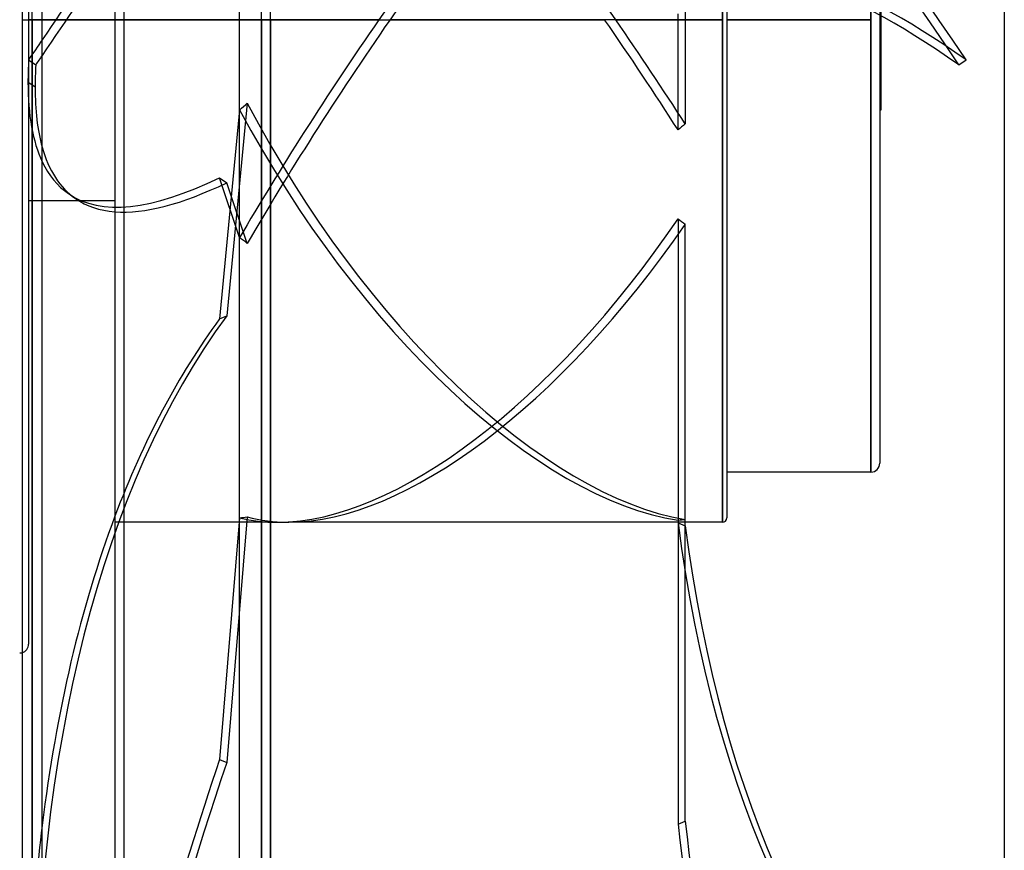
# Model space of a CAD drawing. Header units: millimetres. Extents: x -123 to 100, y -288 to 288.
# Tile 38 of 77: x -11 to 100, y -93 to 0. Entities that reach past the tile are written whole.
import ezdxf

# ---------------------------------------------------------------- set-up
doc = ezdxf.new("R2010")
doc.units = ezdxf.units.MM
doc.layers.add('MAIN-1', color=7, linetype='Continuous')
doc.layers.add('MAIN-2', color=7, linetype='Continuous')

msp = doc.modelspace()

# ---------------------------------------------------------------- linework, layer by layer
at = {"layer": 'MAIN-1'}
for p, q in [((0, 268), (0, -268)), ((14, -268), (14, 268)), ((100, 227), (100, -227)), ((-10.44, 170.93), (-10.44, 0)), ((-8.18, 0), (-8.18, 170.93)), ((-9.31, 0), (-9.31, -171.99)), ((17.5, 0), (17.5, -227)), ((-10.44, 0), (-10.44, -170.93)), ((-8.18, 0), (-6.64, 0)), ((-8.18, -170.93), (-8.18, 0)), ((-4.43, -20.11), (-5.24, -19.55)), ((-8.18, -20.34), (-4.07, -20.34))]:
    msp.add_line(p, q, dxfattribs=at)
msp.add_arc((-10.7, -70.19), 1, 270, 285.367, dxfattribs=at)
for centre, major_axis, ratio, start_param, end_param in [((42.6, -20.67), (-163.68, -236.88), 0.181636, -1.57342, -1.523159), ((43.4, -21.23), (163.68, 236.88), 0.181636, 1.573115, 1.623449), ((129.18, 173.26), (133.61, 193.37), 0.181636, 2.991804, 3.141593), ((128.38, 173.82), (-133.61, -193.37), 0.181636, -0.104568, 0.000001), ((129.18, 173.26), (133.61, 193.37), 0.181636, -3.141592, -3.03633), ((128.38, -229.94), (92.31, -216.15), 0.475528, -2.681027, -2.455019)]:
    msp.add_ellipse(centre, major_axis=major_axis, ratio=ratio, start_param=start_param, end_param=end_param, dxfattribs=at)
at = {"layer": 'MAIN-2'}
for p, q in [((1, 267), (1, -267)), ((17.5, 0), (17.5, 227)), ((16.5, 0), (16.5, 226)), ((-9.31, 0), (-9.31, 171.99)), ((-9.31, 0), (-9.31, 170.5)), ((-9.7, 70.19), (-9.7, -70.19)), ((68.3, 56.5), (68.3, 0)), ((68.3, 0), (68.3, 56.5)), ((68.8, 56), (68.8, -56)), ((85, 50.85), (85, 0)), ((85, 0), (85, 50.85)), ((86, 49.85), (86, -49.85)), ((86.1, 10.17), (86.1, 0)), ((64.13, 1.23), (64.13, -11.72)), ((0, 0), (-9.7, 0)), ((-9.31, 0), (-9.31, -170.5)), ((29.7, 0), (0, 0)), ((16.5, 0), (16.5, -226)), ((68.3, 0), (30.93, 0)), ((63.32, -12.39), (63.32, 0.67)), ((68.3, 0), (68.3, -56.5)), ((85, 0), (68.8, 0)), ((85, 0), (85, -50.85)), ((86.1, 0), (86, 0)), ((86.1, 0), (86.1, -10.17)), ((-10.44, 0), (-9.31, 0)), ((-9.7, 0), (-8.18, 0)), ((-9.31, -170.5), (-9.31, 0)), ((-9.31, -171.99), (-9.31, 0)), ((-9.31, 0), (-8.18, 0)), ((-6.64, 0), (0, 0)), ((0, 0), (16.5, 0)), ((0, 0), (55.07, 0)), ((1, 0), (17.5, 0)), ((16.5, -226), (16.5, 0)), ((17.5, -227), (17.5, 0)), ((56.3, 0), (68.3, 0)), ((68.3, -56.5), (68.3, 0)), ((68.8, 0), (85, 0)), ((85, -50.85), (85, 0)), ((86, 0), (86.1, 0)), ((-9.7, -4.51), (-8.89, -5.07)), ((94.89, -5.07), (95.7, -4.51)), ((-8.97, -7.58), (-9.78, -7.02)), ((14.88, -9.38), (12.58, -33.28)), ((14.03, -10.12), (11.77, -33.62)), ((86.1, -10.17), (86, -10.17)), ((14.03, -24.49), (11.77, -17.77)), ((11.77, -17.77), (12.58, -18.33)), ((14.88, -25.16), (12.58, -18.33)), ((-9.7, -20.34), (-8.18, -20.34)), ((-4.07, -20.34), (0, -20.34)), ((63.32, -22.38), (63.32, -56.56)), ((64.13, -56.91), (64.13, -23)), ((11.77, -33.62), (12.58, -33.28)), ((85, -50.85), (68.8, -50.85)), ((14.03, -55.99), (11.77, -83.15)), ((14.88, -55.89), (12.58, -83.5)), ((63.32, -56.26), (63.32, -90.44)), ((64.13, -90.09), (64.13, -56.19)), ((18.25, -56.5), (0, -56.5)), ((68.3, -56.5), (19.49, -56.5)), ((63.32, -56.56), (64.13, -56.91)), ((11.77, -83.15), (12.58, -83.5)), ((63.32, -90.44), (64.13, -90.09))]:
    msp.add_line(p, q, dxfattribs=at)
for centre, radius, start in [((85, -49.85), 1, 270), ((68.3, -56), 0.5, 270), ((-10.7, -70.19), 1, 285.367)]:
    msp.add_arc(centre, radius, start, 0, dxfattribs=at)
for centre, major_axis, ratio, start_param, end_param in [((42.6, -21.23), (163.68, -236.88), 0.181636, 1.513687, 2.142006), ((43.4, -20.67), (-163.68, 236.88), 0.181636, -1.627905, -1.0358), ((43.62, 0), (40.17, -56.18), 0.150264, 1.463752, 2.553525), ((42.38, 0), (40.17, 56.18), 0.150264, 0.828464, 1.677841), ((43.62, 0), (40.17, 56.18), 0.150264, 0.840516, 1.677841), ((200.46, -188.99), (133.61, -193.37), 0.181636, 2.688487, 3.141593), ((199.65, -189.55), (133.61, -193.37), 0.181636, 2.688487, 3.141593), ((42.38, 0), (40.17, -56.18), 0.150264, 1.242693, 1.463752), ((42.38, 0), (40.17, 56.18), 0.150264, 1.677841, 2.126087), ((43.62, 0), (40.17, 56.18), 0.150264, 1.677841, 2.139295), ((43.62, 0), (40.17, -56.18), 0.150264, 1.254745, 1.463752), ((42.6, -20.67), (-163.68, -236.88), 0.181636, -1.523159, -1.513687), ((43.4, -21.23), (163.68, 236.88), 0.181636, 1.623449, 1.627905), ((128.38, 173.82), (-133.61, -193.37), 0.181636, -0.290268, -0.25705), ((129.18, 173.26), (133.61, 193.37), 0.181636, 2.851325, 2.884542), ((128.38, 173.82), (-133.61, -193.37), 0.181636, -0.25705, -0.104568), ((129.18, 173.26), (133.61, 193.37), 0.181636, 2.884542, 2.991804), ((-31.14, 0), (76.41, 48.1), 0.387959, -1.198534, -1.185326), ((43.62, 0), (-32.12, 54.45), 0.469519, 1.467495, 2.766274), ((42.38, 0), (-32.12, 54.45), 0.469519, 1.480702, 2.778326), ((102.98, 0), (-77.32, -55.29), 0.150264, -1.154675, -1.142623), ((128.38, 173.82), (-133.61, -193.37), 0.181636, 0.000001, 0.309003), ((129.18, 173.26), (133.61, 193.37), 0.181636, -3.03633, -2.83259), ((42.38, 0), (-32.12, -54.45), 0.469519, 0.272533, 1.433702), ((43.62, 0), (-32.12, -54.45), 0.469519, 0.272286, 1.42165), ((102.98, 0), (74.94, -44.2), 0.469519, -1.835848, -1.823796), ((-31.14, 0), (-78.54, 56.17), 0.077609, -2.140338, -2.12713), ((129.18, -229.59), (-92.31, 216.15), 0.475528, 0.273003, 0.839056), ((128.38, -229.94), (92.31, -216.15), 0.475528, -2.86859, -2.681027), ((-31.14, 0), (75.8, -38.43), 0.546428, -0.688781, -0.675573), ((42.38, 0), (-32.12, -54.45), 0.469519, 0.136078, 0.272533), ((43.62, 0), (-32.12, -54.45), 0.469519, 0.122871, 0.272286), ((102.98, 0), (74.94, 44.2), 0.469519, -2.37618, -2.364128), ((199.65, 84.52), (-92.31, -216.15), 0.475528, -0.676432, -0.1289), ((200.46, 84.17), (-92.31, -216.15), 0.475528, -0.676432, -0.1289), ((129.18, -91.14), (92.31, 216.15), 0.475528, 1.736483, 2.302536), ((128.38, -90.8), (-92.31, -216.15), 0.475528, -1.40511, -1.217547), ((128.38, -229.94), (92.31, -216.15), 0.475528, -2.455019, -2.302536), ((199.65, -169.95), (92.31, -216.15), 0.475528, -2.139912, -1.59238), ((200.46, -169.6), (92.31, -216.15), 0.475528, -2.139912, -1.59238)]:
    msp.add_ellipse(centre, major_axis=major_axis, ratio=ratio, start_param=start_param, end_param=end_param, dxfattribs=at)

doc.saveas('drawing.dxf')
